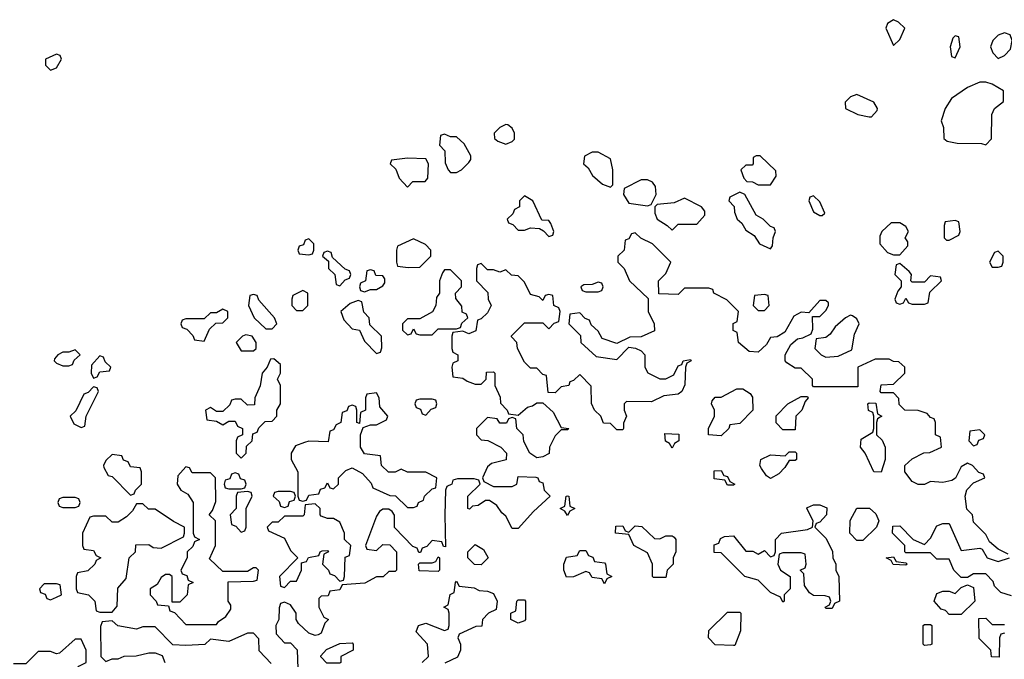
# Model space of a CAD drawing. Header units: inches. Extents: x 2792272 to 2951639, y 860504 to 1033803.
# Tile 167 of 209: x 2906290 to 2909490, y 947481 to 949558. Entities that reach past the tile are written whole.
import ezdxf

# ---------------------------------------------------------------- set-up
doc = ezdxf.new("R2010")
doc.units = ezdxf.units.IN
doc.header["$MEASUREMENT"] = 0
doc.layers.add('C9904', color=7, linetype='Continuous')

msp = doc.modelspace()

# ---------------------------------------------------------------- linework, layer by layer
at = {"layer": 'C9904', "color": 4, "elevation": 4}
for points in [[(2909130, 949558), (2909110, 949546), (2909104.7, 949530), (2909130, 949474), (2909150, 949494), (2909166, 949530), (2909146, 949550)], [(2909330, 949506), (2909322, 949498), (2909314, 949470), (2909318, 949438), (2909330, 949434), (2909346, 949470), (2909342, 949502)], [(2909490, 949515.3), (2909470, 949508), (2909461, 949499), (2909452, 949490), (2909444.7, 949470), (2909452, 949450), (2909470, 949432), (2909490, 949442), (2909510, 949462), (2909515.3, 949490), (2909508.4, 949508.4)], [(2906410, 949446), (2906374, 949430), (2906374, 949410), (2906390, 949394), (2906410, 949402), (2906426, 949430), (2906422, 949442)], [(2909430, 949355.3), (2909410, 949355.3), (2909370, 949338), (2909318, 949302), (2909298, 949270), (2909284.7, 949230), (2909291.6, 949208.4), (2909292.7, 949172.7), (2909303.6, 949163.6), (2909336.9, 949156.9), (2909416, 949156), (2909430, 949152), (2909448.4, 949171.6), (2909448.7, 949250), (2909458, 949270), (2909487.3, 949292.7), (2909487.3, 949327.3), (2909450, 949348.7)], [(2909010, 949315.3), (2908990, 949308), (2908972, 949290), (2908974, 949270), (2909014, 949250), (2909050, 949242), (2909058, 949242), (2909076.4, 949263.6), (2909078, 949270), (2909066, 949290)], [(2907870, 949218), (2907850, 949208), (2907832, 949190), (2907832.7, 949172.7), (2907843.6, 949163.6), (2907870, 949154), (2907890, 949162), (2907898, 949170), (2907898, 949190), (2907890, 949206), (2907876.4, 949216.4)], [(2907670, 949186), (2907658, 949182), (2907654, 949150), (2907671.6, 949131.6), (2907672.7, 949092.7), (2907682, 949070), (2907690, 949062), (2907710, 949062), (2907726, 949070), (2907750, 949094), (2907756.4, 949103.6), (2907756.4, 949116.4), (2907734.6, 949154.6), (2907710, 949178), (2907690, 949178)], [(2908170, 949128), (2908150, 949128), (2908125.4, 949114.6), (2908122, 949090), (2908136.9, 949076.9), (2908151.6, 949051.6), (2908183.6, 949023.6), (2908210, 949014), (2908218, 949022), (2908218, 949070), (2908210, 949106)], [(2907550, 949108), (2907498, 949102), (2907494, 949090), (2907512.7, 949072.7), (2907523.6, 949043.6), (2907550, 949014), (2907568, 949032), (2907607.3, 949032.7), (2907616.4, 949043.6), (2907618, 949090), (2907610, 949106)], [(2908696.4, 949116.4), (2908683.6, 949116.4), (2908674, 949110), (2908674, 949090), (2908670, 949086), (2908650, 949086), (2908634, 949070), (2908643.6, 949043.6), (2908652.7, 949032.7), (2908671.6, 949031.6), (2908690, 949022), (2908730, 949022), (2908748, 949050), (2908747.3, 949067.3)], [(2908330, 949038), (2908310, 949038), (2908254, 949010), (2908252, 948990), (2908270, 948962), (2908330, 948954), (2908342, 948958), (2908358, 948990), (2908356.4, 949016.4), (2908346, 949030)], [(2908630, 948998), (2908598, 948982), (2908594, 948970), (2908611.6, 948951.6), (2908612.7, 948932.7), (2908622, 948910), (2908636.9, 948896.9), (2908650, 948874), (2908676.9, 948856.9), (2908694, 948830), (2908730, 948814), (2908736.4, 948823.6), (2908738, 948850), (2908746, 948870), (2908742, 948882), (2908730, 948886), (2908706, 948910), (2908683.1, 948923.1), (2908646, 948990)], [(2907930, 948986), (2907914, 948970), (2907914, 948950), (2907898, 948942), (2907892.7, 948927.3), (2907874, 948910), (2907878, 948898), (2907892.7, 948892.7), (2907910, 948874), (2907930, 948874), (2907950, 948882), (2907979.6, 948879.6), (2907992.7, 948872.7), (2908010, 948854), (2908022, 948858), (2908026, 948870), (2908016.4, 948896.4), (2908010, 948906), (2907987.3, 948907.3), (2907958, 948970)], [(2908450, 948978), (2908416.9, 948963.1), (2908362, 948958), (2908354, 948950), (2908354, 948930), (2908362, 948910), (2908394, 948890), (2908410, 948874), (2908430, 948894), (2908490, 948894), (2908516.4, 948923.6), (2908516.4, 948936.4), (2908506, 948950)], [(2908870, 948986), (2908858, 948982), (2908854, 948970), (2908870, 948934), (2908890, 948922), (2908898, 948922), (2908906, 948930), (2908890, 948966)], [(2909150, 948898), (2909122, 948898), (2909092, 948870), (2909085.4, 948854.6), (2909084.7, 948830), (2909110, 948802), (2909130, 948794), (2909150, 948794), (2909176.4, 948823.6), (2909176.4, 948836.4), (2909168, 948850), (2909178, 948870), (2909170, 948886)], [(2909330, 948906), (2909298, 948902), (2909294, 948890), (2909294, 948850), (2909302, 948842), (2909310, 948842), (2909342, 948858), (2909346, 948870), (2909342, 948902)], [(2907230, 948846), (2907218, 948842), (2907212.7, 948827.3), (2907198, 948822), (2907194, 948810), (2907198, 948798), (2907230, 948794), (2907242, 948798), (2907246, 948810), (2907246, 948830)], [(2907570, 948846), (2907518, 948822), (2907514, 948810), (2907514, 948770), (2907518, 948758), (2907552.7, 948752.7), (2907590, 948754), (2907626, 948790), (2907626, 948810), (2907608.4, 948828.4)], [(2907290, 948806), (2907278, 948802), (2907274, 948790), (2907294, 948774), (2907294, 948750), (2907314, 948730), (2907318, 948698), (2907330, 948694), (2907347.3, 948712.7), (2907362, 948718), (2907366, 948730), (2907362, 948742), (2907347.3, 948747.3), (2907306, 948786), (2907302, 948802)], [(2909470, 948806), (2909458, 948802), (2909442, 948770), (2909450, 948754), (2909470, 948754), (2909482, 948758), (2909486, 948770), (2909486, 948790)], [(2909150, 948766), (2909138, 948762), (2909134, 948730), (2909154, 948710), (2909154, 948690), (2909143.6, 948676.4), (2909134, 948650), (2909138, 948638), (2909150, 948634), (2909162, 948638), (2909170, 948654), (2909178, 948638), (2909190, 948634), (2909230, 948634), (2909242, 948638), (2909247.3, 948672.7), (2909286, 948710), (2909282, 948722), (2909250, 948726), (2909230, 948706), (2909190, 948706), (2909186, 948710), (2909188, 948730), (2909180.4, 948740.4)], [(2907430, 948746), (2907418, 948742), (2907414, 948710), (2907398, 948702), (2907394, 948690), (2907398, 948678), (2907410, 948674), (2907430, 948682), (2907450, 948682), (2907470, 948694), (2907476.4, 948703.6), (2907476.4, 948716.4), (2907470, 948726), (2907447.3, 948727.3), (2907442, 948742)], [(2907690, 948746), (2907670, 948746), (2907663.6, 948736.4), (2907654, 948710), (2907654, 948670), (2907644.7, 948655.3), (2907642, 948630), (2907631.3, 948608.7), (2907590, 948586), (2907550, 948586), (2907534, 948570), (2907534, 948550), (2907550, 948534), (2907562, 948538), (2907570, 948554), (2907578, 948538), (2907590, 948534), (2907630, 948534), (2907650, 948554), (2907710, 948554), (2907722, 948558), (2907727.3, 948572.7), (2907746, 948590), (2907742, 948602), (2907728, 948608), (2907727.3, 948627.3), (2907707.3, 948652.7), (2907706, 948670), (2907726, 948690), (2907726, 948710)], [(2908170, 948706), (2908150, 948698), (2908123.6, 948696.4), (2908114, 948690), (2908118, 948678), (2908130, 948674), (2908170, 948674), (2908182, 948678), (2908186, 948690), (2908182, 948702)], [(2907210, 948678), (2907178, 948662), (2907174, 948650), (2907174, 948630), (2907190, 948614), (2907210, 948614), (2907226, 948630), (2907226, 948670)], [(2907050, 948666), (2907038, 948662), (2907034, 948630), (2907052, 948590), (2907090, 948554), (2907110, 948554), (2907126, 948570), (2907118, 948590), (2907067.3, 948647.3), (2907062, 948662)], [(2907390, 948646), (2907363.6, 948636.4), (2907334, 948610), (2907343.6, 948583.6), (2907370, 948554), (2907394, 948550), (2907410, 948514), (2907450, 948474), (2907462, 948478), (2907467.3, 948492.7), (2907466, 948530), (2907427.3, 948567.3), (2907426, 948590), (2907408.4, 948608.4), (2907402, 948642)], [(2908710, 948666), (2908678, 948662), (2908674, 948630), (2908690, 948614), (2908710, 948614), (2908726, 948630), (2908722, 948662)], [(2906950, 948618), (2906930, 948606), (2906910, 948606), (2906890, 948586), (2906830, 948586), (2906818, 948582), (2906814, 948570), (2906818, 948558), (2906832.7, 948552.7), (2906852.7, 948532.7), (2906858, 948518), (2906890, 948514), (2906907.3, 948552.7), (2906927.3, 948572.7), (2906950, 948574), (2906966, 948590), (2906966, 948610)], [(2908990, 948598), (2908974, 948590), (2908939.6, 948560.4), (2908923.6, 948536.4), (2908910, 948526), (2908878, 948522), (2908874, 948490), (2908894, 948470), (2908910, 948462), (2908950, 948464.7), (2908994, 948486), (2909003.1, 948536.9), (2909018, 948570), (2909010, 948586), (2908996.4, 948596.4)], [(2907025.4, 948534.6), (2907014, 948530), (2906994, 948510), (2907010, 948482), (2907050, 948482), (2907058, 948490), (2907058, 948510), (2907046, 948530)], [(2906470, 948486), (2906450, 948478), (2906430, 948478), (2906414, 948470), (2906403.6, 948456.4), (2906402, 948450), (2906410, 948442), (2906430, 948434), (2906450, 948434), (2906462, 948438), (2906467.3, 948452.7), (2906486, 948470)], [(2906550, 948466), (2906523.6, 948436.4), (2906522, 948410), (2906530, 948394), (2906542, 948398), (2906550, 948414), (2906582, 948418), (2906586, 948430), (2906567.3, 948447.3), (2906562, 948462)], [(2907116.4, 948456.4), (2907104.7, 948455.3), (2907094, 948430), (2907078, 948410), (2907071.6, 948368.4), (2907054, 948330), (2907052.7, 948307.3), (2907030, 948306), (2907010, 948326), (2906990, 948326), (2906978, 948322), (2906972.7, 948307.3), (2906950, 948286), (2906930, 948286), (2906910, 948298), (2906894, 948290), (2906898, 948258), (2906930, 948254), (2906950, 948242), (2906970, 948254), (2906990, 948254), (2906998, 948238), (2907014, 948230), (2907014, 948210), (2906998, 948202), (2906994, 948190), (2906994, 948150), (2907010, 948134), (2907026, 948150), (2907027.3, 948172.7), (2907046, 948190), (2907047.3, 948212.7), (2907062, 948218), (2907067.3, 948232.7), (2907087.3, 948252.7), (2907110, 948254), (2907126, 948270), (2907126, 948290), (2907138, 948310), (2907138, 948370), (2907128, 948390), (2907138, 948410), (2907138, 948438)], [(2906530, 948366), (2906512.7, 948347.3), (2906498, 948342), (2906472.7, 948287.3), (2906454, 948270), (2906465.4, 948245.4), (2906490, 948234), (2906502, 948238), (2906506, 948270), (2906546, 948350), (2906542, 948362)], [(2908570, 948206), (2908528, 948210), (2908528, 948230), (2908548, 948270), (2908548, 948290), (2908538, 948310), (2908540.4, 948319.6), (2908550, 948332), (2908570, 948332), (2908620.4, 948359.6), (2908639.6, 948359.6), (2908663.6, 948343.6), (2908671.6, 948331.6), (2908672, 948290), (2908630, 948246), (2908598, 948242), (2908594, 948230)], [(2907450, 948346), (2907418, 948342), (2907414, 948330), (2907414, 948290), (2907398, 948282), (2907394, 948246), (2907386, 948250), (2907386, 948290), (2907382, 948302), (2907370, 948306), (2907358, 948302), (2907352.7, 948287.3), (2907338, 948282), (2907334, 948250), (2907318, 948242), (2907310, 948226), (2907298, 948222), (2907292.7, 948187.3), (2907230, 948189), (2907215.3, 948184.7), (2907186, 948174), (2907172, 948150), (2907172, 948130), (2907194, 948090), (2907194, 948010), (2907198, 947998), (2907210, 947994), (2907222, 947998), (2907230, 948014), (2907262, 948018), (2907267.3, 948032.7), (2907282, 948038), (2907290, 948054), (2907298, 948038), (2907310, 948034), (2907326, 948050), (2907326, 948070), (2907350, 948094), (2907370, 948102), (2907403.6, 948083.6), (2907432.7, 948052.7), (2907438, 948038), (2907492.7, 948012.7), (2907511.6, 948011.6), (2907550, 947974), (2907570, 947974), (2907582, 947978), (2907586, 947990), (2907602, 947998), (2907606, 948010), (2907630, 948034), (2907642, 948038), (2907646, 948070), (2907610, 948088), (2907550, 948088), (2907530, 948098), (2907510, 948088), (2907488, 948088), (2907466, 948110), (2907462, 948142), (2907410, 948148), (2907398, 948170), (2907398, 948210), (2907406, 948234), (2907430, 948242), (2907450, 948242), (2907482, 948258), (2907486, 948270), (2907460.4, 948300.4), (2907458, 948330)], [(2907630, 948326), (2907590, 948326), (2907578, 948322), (2907574, 948310), (2907578, 948298), (2907592.7, 948292.7), (2907598, 948278), (2907610, 948274), (2907627.3, 948292.7), (2907642, 948298), (2907646, 948310), (2907642, 948322)], [(2908770, 948226), (2908748.4, 948248.4), (2908748.4, 948271.6), (2908786, 948310), (2908830, 948334), (2908850, 948334), (2908852, 948330), (2908842, 948318), (2908832, 948290), (2908812, 948270), (2908810, 948226)], [(2909090, 948088), (2909066, 948090), (2909038, 948150), (2909022, 948170), (2909024, 948196), (2909062, 948218), (2909066, 948230), (2909066, 948270), (2909062, 948282), (2909048.4, 948288.4), (2909046, 948310), (2909050, 948314), (2909072.7, 948312.7), (2909078, 948278), (2909092, 948270), (2909078, 948262), (2909074, 948250), (2909074, 948210), (2909092.7, 948192.7), (2909102, 948170), (2909102, 948130)], [(2909410, 948226), (2909378, 948222), (2909374, 948190), (2909390, 948174), (2909402, 948178), (2909407.3, 948192.7), (2909422, 948198), (2909426, 948210)], [(2908410, 948166), (2908402, 948182), (2908388.7, 948188.7), (2908386, 948214), (2908432, 948212), (2908432, 948190), (2908418, 948182)], [(2906590, 948146), (2906570, 948126), (2906562, 948110), (2906563.6, 948103.6), (2906578, 948078), (2906590, 948074), (2906650, 948014), (2906662, 948018), (2906666, 948030), (2906686, 948050), (2906686, 948090), (2906682, 948102), (2906650, 948106), (2906642, 948122), (2906627.3, 948127.3), (2906622, 948142)], [(2908730, 948068), (2908716.4, 948076.4), (2908700.2, 948100.2), (2908695.3, 948110), (2908698, 948130), (2908730, 948144.7), (2908778, 948142), (2908790, 948154), (2908810, 948154), (2908814, 948150), (2908814, 948130), (2908810, 948126), (2908790, 948126), (2908776.9, 948103.1), (2908756.9, 948083.1)], [(2906830, 948106), (2906803.6, 948076.4), (2906802, 948050), (2906814, 948030), (2906836.9, 948016.9), (2906854, 947990), (2906854, 947890), (2906858, 947878), (2906874, 947870), (2906858, 947862), (2906852.7, 947847.3), (2906834, 947830), (2906834, 947810), (2906814, 947770), (2906818, 947758), (2906832.7, 947752.7), (2906838, 947738), (2906854, 947730), (2906838, 947722), (2906834, 947690), (2906810, 947666), (2906786, 947666), (2906786, 947750), (2906776.4, 947756.4), (2906763.6, 947756.4), (2906750, 947746), (2906736.9, 947723.1), (2906714, 947710), (2906714, 947690), (2906734, 947670), (2906738, 947658), (2906774, 947654), (2906778, 947638), (2906792.7, 947632.7), (2906830, 947594), (2906930, 947594), (2906936.4, 947603.6), (2906960.4, 947619.6), (2906976.4, 947643.6), (2906976.4, 947656.4), (2906968, 947670), (2906968, 947732), (2907050, 947734), (2907062, 947738), (2907066, 947770), (2907058, 947778), (2907050, 947778), (2907030, 947766), (2906950, 947766), (2906907.3, 947807.3), (2906926, 947850), (2906926, 947930), (2906906, 947950), (2906916.4, 947963.6), (2906927.3, 947992.7), (2906926, 948070), (2906910, 948086), (2906850, 948086), (2906842, 948102)], [(2908590, 948046), (2908582, 948062), (2908547.3, 948067.3), (2908547.3, 948092.7), (2908570, 948094), (2908578, 948078), (2908590, 948074), (2908598, 948058), (2908614, 948050), (2908610, 948046)], [(2906990, 948086), (2906978, 948082), (2906972.7, 948067.3), (2906958, 948062), (2906954, 948050), (2906958, 948038), (2906970, 948034), (2907010, 948034), (2907022, 948038), (2907026, 948050), (2907022, 948062), (2907007.3, 948067.3), (2907002, 948082)], [(2906470, 948006), (2906430, 948006), (2906418, 948002), (2906414, 947990), (2906418, 947978), (2906430, 947974), (2906470, 947974), (2906482, 947978), (2906486, 947990), (2906482, 948002)], [(2907030, 948026), (2906998, 948022), (2906994, 948010), (2906994, 947970), (2906974, 947950), (2906978, 947918), (2906992.7, 947912.7), (2907010, 947894), (2907022, 947898), (2907026, 947910), (2907026, 947970), (2907046, 948010), (2907042, 948022)], [(2907170, 948026), (2907130, 948026), (2907118, 948022), (2907114, 948010), (2907132.7, 947992.7), (2907138, 947978), (2907150, 947974), (2907162, 947978), (2907167.3, 947992.7), (2907182, 947998), (2907186, 948010), (2907182, 948022)], [(2908070, 947948), (2908062, 947962), (2908046, 947970), (2908062, 947978), (2908066, 948010), (2908070, 948012), (2908074, 948010), (2908078, 947978), (2908094, 947970), (2908078, 947962)], [(2906690, 947986), (2906670, 947986), (2906656.9, 947963.1), (2906636.9, 947943.1), (2906610, 947926), (2906590, 947926), (2906570, 947946), (2906530, 947946), (2906518, 947942), (2906494, 947890), (2906494, 947850), (2906498, 947838), (2906530, 947834), (2906538, 947818), (2906554, 947810), (2906538, 947802), (2906534, 947790), (2906511.6, 947768.4), (2906478, 947762), (2906474, 947750), (2906474, 947710), (2906478, 947698), (2906514, 947690), (2906534, 947670), (2906538, 947638), (2906550, 947634), (2906590, 947634), (2906607.3, 947652.7), (2906608.4, 947711.6), (2906636.4, 947743.6), (2906646, 947810), (2906666, 947830), (2906667.3, 947852.7), (2906710, 947854), (2906723.6, 947843.6), (2906750, 947842), (2906822, 947878), (2906826, 947890), (2906826, 947910), (2906790, 947928), (2906730, 947968), (2906708.4, 947968.4)], [(2907250, 947986), (2907218, 947982), (2907214, 947950), (2907210, 947946), (2907150, 947946), (2907130, 947926), (2907110, 947926), (2907094, 947910), (2907098, 947898), (2907150, 947874), (2907170, 947834), (2907194, 947810), (2907134, 947750), (2907138, 947718), (2907150, 947714), (2907170, 947734), (2907190, 947734), (2907206, 947770), (2907206, 947794), (2907222, 947798), (2907228.4, 947811.6), (2907262, 947818), (2907266, 947830), (2907272.7, 947832.7), (2907290, 947834), (2907294, 947830), (2907278, 947822), (2907274, 947790), (2907294, 947770), (2907298, 947758), (2907312.7, 947752.7), (2907330, 947734), (2907342, 947738), (2907346, 947750), (2907348, 947812), (2907362, 947818), (2907366, 947850), (2907346, 947870), (2907346, 947890), (2907330, 947926), (2907310, 947938), (2907290, 947938), (2907270, 947946), (2907266, 947950), (2907266, 947970)], [(2908910, 947646), (2908908, 947650), (2908922, 947658), (2908926, 947670), (2908922, 947682), (2908907.3, 947687.3), (2908870, 947688), (2908856.4, 947696.4), (2908840.4, 947720.4), (2908838, 947758), (2908826, 947770), (2908842, 947778), (2908846, 947790), (2908842, 947822), (2908830, 947826), (2908770, 947826), (2908758, 947822), (2908754, 947790), (2908762, 947770), (2908794, 947750), (2908794, 947710), (2908774, 947690), (2908774, 947670), (2908770, 947666), (2908762, 947682), (2908730, 947698), (2908690, 947738), (2908646, 947750), (2908570, 947826), (2908547.3, 947827.3), (2908547.3, 947852.7), (2908562, 947858), (2908567.3, 947872.7), (2908580.4, 947879.6), (2908610, 947882), (2908650, 947832), (2908672, 947832), (2908690, 947822), (2908710, 947834), (2908730, 947814), (2908742, 947818), (2908746, 947830), (2908746, 947870), (2908766, 947890), (2908850, 947902), (2908866, 947910), (2908868, 947930), (2908848, 947970), (2908850, 947974), (2908870, 947982), (2908890, 947982), (2908912.7, 947972.7), (2908912, 947950), (2908890, 947926), (2908878, 947922), (2908874, 947910), (2908910, 947874), (2908931.6, 947831.6), (2908932, 947810), (2908942, 947790), (2908942, 947770), (2908952, 947750), (2908954, 947670), (2908938, 947662), (2908930, 947646)], [(2909010, 947866), (2908988, 947890), (2908988.9, 947931.1), (2909010, 947972), (2909051.6, 947971.6), (2909072.7, 947952.7), (2909082, 947930), (2909074, 947910), (2909030, 947866)], [(2908370, 947872), (2908390, 947882), (2908410, 947882), (2908416.9, 947876.9), (2908422, 947870), (2908422, 947830), (2908414, 947810), (2908414, 947790), (2908394, 947770), (2908390, 947746), (2908350, 947746), (2908346, 947750), (2908346, 947790), (2908330, 947826), (2908286, 947850), (2908270, 947886), (2908226, 947890), (2908227.3, 947912.7), (2908250, 947914), (2908258, 947898), (2908270, 947894), (2908290, 947914), (2908311.6, 947911.6), (2908352.7, 947872.7)], [(2907790, 947788), (2907768.4, 947788.4), (2907746, 947810), (2907746, 947830), (2907770, 947854), (2907796.9, 947836.9), (2907812, 947810)], [(2907650, 947766), (2907588.4, 947768.4), (2907586, 947790), (2907590, 947794), (2907630, 947794), (2907642, 947798), (2907650, 947814), (2907654, 947810), (2907654, 947770)], [(2908190, 947726), (2908182, 947742), (2908150, 947746), (2908142, 947762), (2908130, 947766), (2908090, 947748), (2908067.3, 947747.3), (2908058, 947770), (2908058, 947790), (2908067.3, 947812.7), (2908102, 947818), (2908110, 947834), (2908130, 947834), (2908138, 947818), (2908152.7, 947812.7), (2908158, 947798), (2908190, 947794), (2908194, 947790), (2908198, 947758), (2908214, 947750), (2908198, 947742)], [(2909170, 947786), (2909128.4, 947788.4), (2909122, 947802), (2909106, 947810), (2909130, 947814), (2909138, 947798), (2909170, 947794), (2909174, 947790)], [(2906410, 947726), (2906370, 947726), (2906354, 947710), (2906358, 947698), (2906372.7, 947692.7), (2906378, 947678), (2906390, 947674), (2906410, 947682), (2906426, 947690), (2906422, 947722)], [(2909310, 947626), (2909299, 947639), (2909284, 947644), (2909262, 947670), (2909270, 947694), (2909290, 947702), (2909310, 947702), (2909330, 947694), (2909350, 947714), (2909370, 947722), (2909390, 947714), (2909394, 947670), (2909350, 947626)], [(2907910, 947598), (2907886, 947610), (2907886, 947630), (2907902, 947638), (2907906, 947670), (2907910, 947674), (2907930, 947674), (2907934, 947670), (2907934, 947610), (2907930, 947606)], [(2908610, 947526), (2908550, 947528), (2908528, 947550), (2908530, 947574), (2908590, 947634), (2908630, 947634), (2908634, 947630), (2908632.7, 947572.7), (2908614, 947526)], [(2909230, 947526), (2909226, 947530), (2909226, 947590), (2909230, 947594), (2909250, 947594), (2909254, 947590), (2909254, 947530), (2909250, 947528)], [(2907330, 947468), (2907288.4, 947468.4), (2907268.4, 947488.4), (2907268.4, 947491.6), (2907287.3, 947512.7), (2907330, 947532), (2907370, 947534), (2907374, 947530), (2907374, 947510), (2907334, 947490), (2907334, 947470)]]:
    msp.add_lwpolyline(points, close=True, dxfattribs=at)
for points in [[(2909502, 947822), (2909470, 947838), (2909442, 947862), (2909430, 947886), (2909390, 947926), (2909386, 947950), (2909368.4, 947968.4), (2909362, 948010), (2909368.4, 948031.6), (2909390, 948054), (2909426, 948070), (2909422, 948082), (2909407.3, 948087.3), (2909386, 948110), (2909370, 948118), (2909350, 948106), (2909331.3, 948068.7), (2909318.8, 948061.2), (2909290, 948055.3), (2909250, 948058), (2909230, 948048), (2909210, 948048), (2909190, 948058), (2909166, 948090), (2909166, 948110), (2909190, 948132), (2909228.4, 948151.6), (2909247.3, 948152.7), (2909286, 948170), (2909282, 948202), (2909266, 948210), (2909266, 948250), (2909262, 948262), (2909250, 948266), (2909239, 948279), (2909210, 948288.7), (2909166, 948290), (2909148.4, 948308.4), (2909147.3, 948327.3), (2909130, 948346), (2909090, 948346), (2909086, 948350), (2909090, 948372), (2909130, 948374), (2909166, 948410), (2909166, 948430), (2909147.3, 948447.3), (2909130, 948448), (2909115.3, 948455.3), (2909070, 948455.3), (2909014, 948430), (2909014, 948366), (2908870, 948366), (2908866, 948370), (2908866, 948390), (2908830, 948426), (2908810, 948426), (2908783.1, 948443.1), (2908778, 948450), (2908778, 948470), (2908796.4, 948503.6), (2908818, 948522), (2908835.3, 948524.7), (2908862, 948538), (2908867.3, 948552.7), (2908866, 948594), (2908890, 948594), (2908910, 948614), (2908918, 948630), (2908918, 948638), (2908910, 948646), (2908890, 948646), (2908854, 948606), (2908830, 948608), (2908805.4, 948594.6), (2908776.9, 948543.1), (2908751.6, 948528.4), (2908730, 948526), (2908716.9, 948503.1), (2908690, 948478), (2908660.4, 948480.4), (2908626, 948510), (2908622, 948542), (2908608.4, 948548.4), (2908608.4, 948571.6), (2908622, 948578), (2908626, 948610), (2908588.4, 948648.4), (2908546, 948670), (2908542, 948682), (2908530, 948686), (2908450, 948686), (2908430, 948666), (2908367.3, 948667.3), (2908366, 948710), (2908390, 948734), (2908406, 948770), (2908346, 948830), (2908308.4, 948848.4), (2908290, 948866), (2908278, 948862), (2908270, 948846), (2908258, 948842), (2908254, 948810), (2908234, 948790), (2908234, 948770), (2908254, 948750), (2908272, 948710), (2908332.7, 948652.7), (2908332, 948610), (2908352, 948570), (2908352.7, 948547.3), (2908310, 948528), (2908272.7, 948527.3), (2908230, 948506), (2908183.1, 948523.1), (2908170, 948546), (2908147.3, 948567.3), (2908142, 948582), (2908127.3, 948587.3), (2908110, 948606), (2908078, 948602), (2908074, 948570), (2908112.7, 948532.7), (2908114, 948510), (2908163.6, 948463.6), (2908230, 948454), (2908270, 948494), (2908291.6, 948491.6), (2908310, 948482), (2908322, 948470), (2908322, 948430), (2908331.6, 948411.6), (2908370, 948392), (2908390, 948392), (2908415.3, 948404.7), (2908430, 948434), (2908442, 948438), (2908446, 948450), (2908470, 948454), (2908472, 948450), (2908458, 948442), (2908454, 948430), (2908451.6, 948371.6), (2908442, 948350), (2908430, 948342), (2908383.6, 948336.4), (2908343.6, 948316.4), (2908262, 948318), (2908254, 948310), (2908254, 948290), (2908262, 948270), (2908252.7, 948247.3), (2908252, 948230), (2908250, 948226), (2908230, 948226), (2908210, 948246), (2908187.3, 948247.3), (2908178, 948270), (2908158, 948290), (2908148.4, 948311.6), (2908147.3, 948367.3), (2908110, 948406), (2908090, 948386), (2908078, 948382), (2908074, 948370), (2908050, 948366), (2908030, 948346), (2908007.3, 948347.3), (2908002, 948402), (2907990, 948406), (2907970, 948426), (2907950, 948426), (2907930, 948446), (2907908, 948490), (2907906, 948510), (2907888.4, 948528.4), (2907888.4, 948531.6), (2907930, 948574), (2907990, 948574), (2908010, 948554), (2908027.3, 948572.7), (2908042, 948578), (2908046, 948610), (2908042, 948622), (2908026, 948630), (2908022, 948662), (2908010, 948666), (2907998, 948662), (2907990, 948646), (2907978, 948658), (2907950, 948666), (2907930, 948706), (2907910, 948726), (2907888.7, 948728.7), (2907870, 948746), (2907850, 948738), (2907830, 948746), (2907810, 948746), (2907790, 948766), (2907778, 948762), (2907774, 948750), (2907774, 948710), (2907811.6, 948671.6), (2907812, 948650), (2907822, 948630), (2907810, 948606), (2907790, 948586), (2907778, 948582), (2907772.7, 948547.3), (2907750, 948538), (2907730, 948546), (2907698, 948542), (2907694, 948530), (2907694, 948490), (2907698, 948478), (2907714, 948470), (2907714, 948450), (2907698, 948442), (2907694, 948430), (2907698, 948398), (2907730, 948394), (2907743.6, 948383.6), (2907770, 948374), (2907790, 948374), (2907806, 948390), (2907807.3, 948412.7), (2907830, 948414), (2907834, 948410), (2907834, 948370), (2907851.6, 948331.6), (2907852.7, 948312.7), (2907874, 948290), (2907878, 948278), (2907910, 948274), (2907940.4, 948299.6), (2907956.4, 948303.6), (2907970, 948314), (2907990, 948314), (2908023.6, 948283.6), (2908050, 948234), (2908074, 948230), (2908070, 948226), (2908050, 948226), (2908030, 948206), (2908012, 948170), (2908011.1, 948148.9), (2907990, 948138), (2907970, 948135.3), (2907948, 948150), (2907928.4, 948188.4), (2907926, 948210), (2907906, 948230), (2907902, 948262), (2907890, 948266), (2907878, 948262), (2907872, 948248), (2907850, 948248), (2907842, 948262), (2907810, 948266), (2907774, 948230), (2907774, 948210), (2907790, 948194), (2907811.6, 948191.6), (2907854, 948170), (2907872, 948150), (2907871.3, 948128.7), (2907823.6, 948116.4), (2907810, 948106), (2907794, 948070), (2907798, 948058), (2907830, 948042), (2907890, 948042), (2907906, 948050), (2907910, 948074), (2907967.3, 948072.7), (2907974, 948070), (2907978, 948058), (2907990, 948054), (2907994, 948030), (2908014, 948010), (2907959.6, 947960.4), (2907910, 947906), (2907890, 947906), (2907870, 947946), (2907856.4, 947956.4), (2907840.4, 947980.4), (2907816.4, 947996.4), (2907803.6, 947996.4), (2907779.6, 947980.4), (2907762, 947978), (2907751.6, 947968.4), (2907746, 947970), (2907746, 948010), (2907786, 948050), (2907782, 948062), (2907767.3, 948067.3), (2907712.7, 948067.3), (2907698, 948062), (2907694, 948050), (2907678, 948042), (2907674, 948030), (2907672, 947950), (2907674, 947846), (2907667.3, 947847.3), (2907662, 947862), (2907630, 947866), (2907612.7, 947847.3), (2907598, 947842), (2907592.7, 947827.3), (2907587.3, 947827.3), (2907582, 947842), (2907567.3, 947847.3), (2907508.4, 947908.4), (2907508.4, 947948.4), (2907500.4, 947960.4), (2907490, 947968), (2907470, 947968), (2907459.6, 947960.4), (2907450, 947946), (2907414, 947850), (2907418, 947838), (2907450, 947834), (2907470, 947854), (2907492.7, 947852.7), (2907514, 947830), (2907514, 947770), (2907510, 947766), (2907490, 947766), (2907471.6, 947748.4), (2907450, 947748), (2907411.6, 947728.4), (2907338, 947722), (2907330, 947706), (2907298, 947702), (2907292.7, 947687.3), (2907270, 947686), (2907262, 947678), (2907262, 947650), (2907278, 947618), (2907294, 947610), (2907282, 947598), (2907270, 947566), (2907259.6, 947560.4), (2907250, 947558), (2907230, 947566), (2907196.4, 947596.4), (2907188, 947610), (2907188, 947630), (2907170, 947658), (2907150, 947666), (2907138, 947662), (2907132.7, 947647.3), (2907132, 947610), (2907122, 947590), (2907123.6, 947563.6), (2907150, 947534), (2907170, 947534), (2907191.6, 947511.6), (2907194, 947450)], [(2909512.7, 947687.3), (2909478, 947698), (2909458, 947718), (2909453.6, 947733.6), (2909430, 947758), (2909390, 947758), (2909370, 947746), (2909350, 947746), (2909326, 947770), (2909310, 947806), (2909270, 947806), (2909250, 947826), (2909170, 947826), (2909166, 947830), (2909166, 947850), (2909126, 947890), (2909127.3, 947912.7), (2909150, 947914), (2909194, 947870), (2909230, 947854), (2909250, 947874), (2909270, 947914), (2909290, 947922), (2909310, 947922), (2909350, 947834), (2909410, 947842), (2909418, 947838), (2909434, 947810), (2909470, 947798), (2909506, 947810)], [(2907598, 947470), (2907618, 947490), (2907615.3, 947530), (2907578, 947570), (2907586, 947590), (2907610, 947598), (2907670, 947574), (2907682, 947578), (2907686, 947590), (2907686, 947630), (2907682, 947642), (2907668, 947650), (2907682, 947658), (2907688.4, 947691.6), (2907702, 947698), (2907706, 947730), (2907710, 947734), (2907718, 947718), (2907767.3, 947712.7), (2907783.6, 947703.6), (2907810, 947702), (2907830, 947694), (2907842, 947670), (2907838, 947642), (2907814, 947630), (2907794, 947610), (2907791.6, 947588.4), (2907772.7, 947587.3), (2907718, 947562), (2907714, 947550), (2907722, 947530), (2907722, 947510), (2907712.7, 947487.3), (2907671.6, 947468.4)], [(2909490, 947566), (2909478, 947562), (2909474, 947550), (2909472.7, 947487.3), (2909448.4, 947488.4), (2909446, 947510), (2909408.4, 947548.4), (2909407.3, 947612.7), (2909430, 947614), (2909450, 947594), (2909490, 947594)], [(2907107.3, 947467.3), (2907068, 947508), (2907067.3, 947547.3), (2907050, 947566), (2907030, 947566), (2906970, 947538), (2906910, 947546), (2906891.6, 947528.4), (2906830, 947526), (2906788, 947528), (2906730, 947586), (2906690, 947586), (2906670, 947578), (2906608.9, 947588.9), (2906590, 947606), (2906558, 947602), (2906552.7, 947587.3), (2906554, 947490), (2906570, 947474), (2906590, 947482), (2906610, 947482), (2906630, 947491.3), (2906668.4, 947491.6), (2906710, 947502), (2906730, 947502), (2906752.7, 947492.7), (2906762, 947470)], [(2906250, 947414), (2906330, 947414), (2906343.6, 947403.6), (2906370, 947402), (2906390, 947414), (2906450, 947414), (2906462, 947438), (2906474.6, 947445.4), (2906482, 947458), (2906506, 947470), (2906506, 947510), (2906490, 947546), (2906470, 947546), (2906419.6, 947500.4), (2906410, 947498), (2906390, 947506), (2906350, 947506), (2906310, 947466), (2906270, 947466)]]:
    msp.add_lwpolyline(points, dxfattribs=at)

doc.saveas('drawing.dxf')
